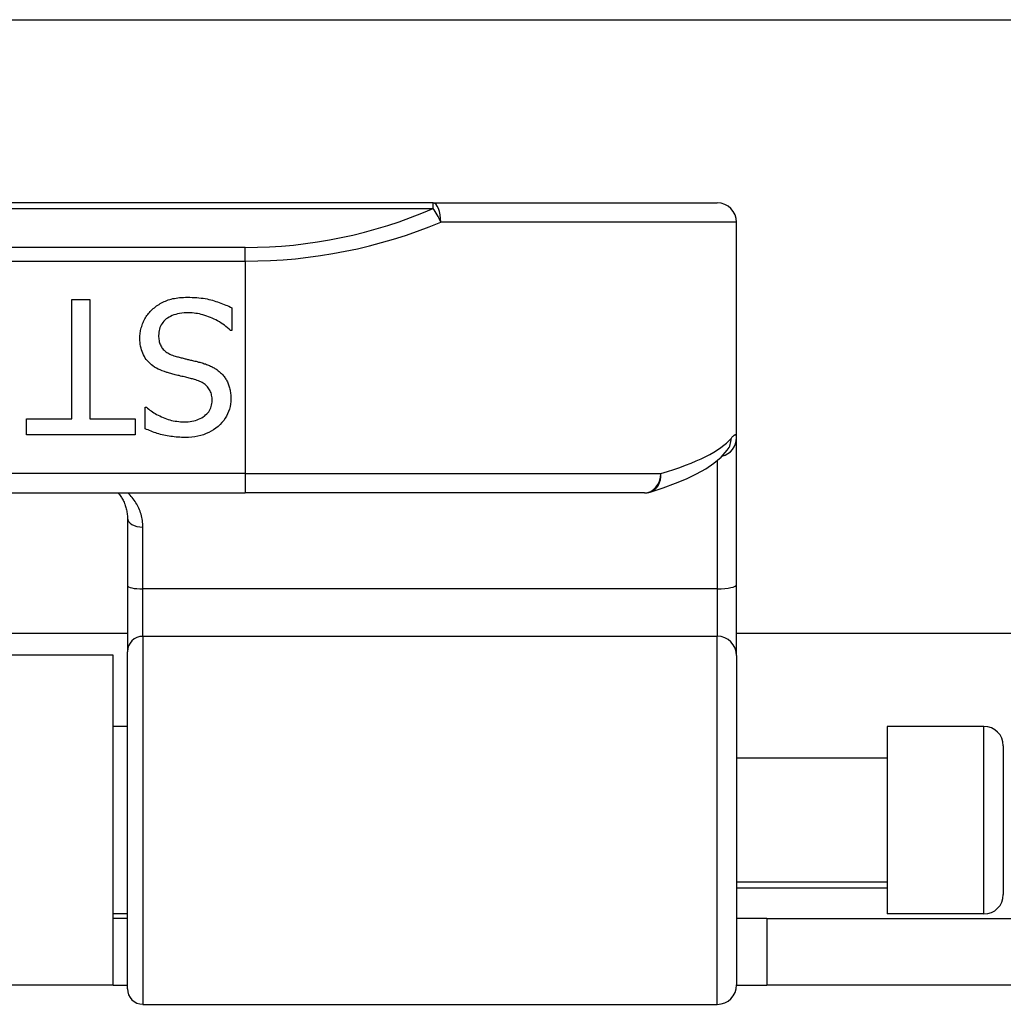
# Model space of a CAD drawing. Header units: inches. Extents: x 20 to 683, y 61 to 320.
# Tile 53 of 204: x 67.32 to 68.32, y 180.76 to 181.76. Entities that reach past the tile are written whole.
import ezdxf

# ---------------------------------------------------------------- set-up
doc = ezdxf.new("R2010")
doc.units = ezdxf.units.IN
doc.header["$MEASUREMENT"] = 0
doc.layers.add('Visible Edges(ANSI)', color=7, linetype='Continuous', lineweight=25)
doc.layers.add('Visible Tangent Edges(ANSI)', color=7, linetype='Continuous', lineweight=25)

msp = doc.modelspace()

# ---------------------------------------------------------------- linework, layer by layer
at = {"layer": 'Visible Edges(ANSI)'}
for p, q in [((21.2813, 181.7587), (91.2173, 181.7587)), ((67.7409, 181.5722), (65.8587, 181.5722)), ((67.7409, 181.5722), (68.0302, 181.5722)), ((68.0498, 181.3331), (68.0498, 181.5525)), ((67.3733, 181.4737), (67.3916, 181.4737)), ((67.3733, 181.3522), (67.3733, 181.4737)), ((67.3916, 181.4737), (67.3916, 181.3522)), ((67.5361, 181.4654), (67.5361, 181.4424)), ((67.5361, 181.4424), (67.5348, 181.4424)), ((67.4478, 181.3642), (67.4491, 181.3642)), ((67.4478, 181.3423), (67.4478, 181.3642)), ((67.3271, 181.3522), (67.3733, 181.3522)), ((67.3271, 181.3359), (67.3271, 181.3522)), ((67.3916, 181.3522), (67.4378, 181.3522)), ((67.4378, 181.3522), (67.4378, 181.3359)), ((67.4378, 181.3359), (67.3271, 181.3359)), ((68.0498, 181.1836), (68.0498, 181.3331)), ((68.0404, 181.3204), (68.0408, 181.3208)), ((66.0498, 181.277), (67.5498, 181.277)), ((67.9561, 181.277), (67.5498, 181.277)), ((67.4298, 181.2512), (67.4298, 181.1827)), ((67.4298, 181.1827), (67.4298, 181.1152)), ((68.0498, 181.1113), (68.0498, 181.1836)), ((67.4298, 181.1337), (66.1699, 181.1337)), ((86.6508, 181.1337), (68.0498, 181.1337)), ((67.4153, 181.1117), (66.1843, 181.1117)), ((67.4153, 180.7757), (67.4153, 181.1117)), ((67.4298, 180.772), (67.4298, 181.1152)), ((68.0498, 181.1113), (68.0498, 180.7759)), ((67.4298, 181.0392), (67.4153, 181.0392)), ((68.2034, 181.0392), (68.2034, 180.8483)), ((68.3018, 181.0392), (68.2034, 181.0392)), ((68.3215, 181.0195), (68.3215, 180.8679)), ((68.2034, 181.0067), (68.0498, 181.0067)), ((68.2034, 180.8807), (68.0498, 180.8807)), ((67.4298, 180.8483), (67.4153, 180.8483)), ((67.4298, 180.8437), (67.4153, 180.8437)), ((68.0808, 180.8437), (68.0498, 180.8437)), ((68.0808, 180.8437), (68.3928, 180.8437)), ((68.0808, 180.8437), (68.0808, 180.7757)), ((68.3018, 180.8483), (68.2034, 180.8483)), ((67.4153, 180.7757), (66.1843, 180.7757)), ((67.4153, 180.7757), (67.4298, 180.7757)), ((68.0498, 180.7757), (68.0808, 180.7757)), ((68.3928, 180.7757), (68.0808, 180.7757)), ((67.4455, 180.7562), (68.0302, 180.7562))]:
    msp.add_line(p, q, dxfattribs=at)
at = {"layer": 'Visible Edges(ANSI)', "flags": 128}
for points in [[(67.4549, 181.4636), (67.456, 181.4646), (67.4572, 181.4655), (67.4583, 181.4665), (67.4595, 181.4673), (67.4607, 181.4682), (67.462, 181.4689), (67.4632, 181.4697), (67.4645, 181.4704), (67.4658, 181.4711), (67.4671, 181.4717), (67.4685, 181.4723), (67.4699, 181.4729), (67.4713, 181.4734), (67.4728, 181.4739), (67.4743, 181.4743), (67.4759, 181.4747), (67.4776, 181.475), (67.4793, 181.4753), (67.4811, 181.4756), (67.4829, 181.4758), (67.4848, 181.4759), (67.4868, 181.476), (67.4888, 181.4761), (67.4909, 181.4761)], [(67.4909, 181.4761), (67.4933, 181.4761), (67.4957, 181.476), (67.4981, 181.4759), (67.5004, 181.4758), (67.5026, 181.4756), (67.5047, 181.4753), (67.5068, 181.4751), (67.5089, 181.4747), (67.5108, 181.4744), (67.5127, 181.474), (67.5146, 181.4735), (67.5163, 181.473), (67.5181, 181.4725), (67.5198, 181.4719), (67.5215, 181.4714), (67.5232, 181.4708), (67.5249, 181.4702), (67.5265, 181.4695), (67.5282, 181.4689), (67.5298, 181.4682), (67.5314, 181.4676), (67.533, 181.4669), (67.5346, 181.4661), (67.5361, 181.4654)], [(67.4424, 181.4344), (67.4424, 181.4357), (67.4425, 181.4371), (67.4426, 181.4384), (67.4428, 181.4398), (67.443, 181.4411), (67.4432, 181.4424), (67.4435, 181.4438), (67.4439, 181.4451), (67.4443, 181.4464), (67.4447, 181.4477), (67.4452, 181.449), (67.4457, 181.4503), (67.4463, 181.4516), (67.4469, 181.4529), (67.4475, 181.4541), (67.4482, 181.4553), (67.4489, 181.4564), (67.4497, 181.4576), (67.4505, 181.4587), (67.4513, 181.4597), (67.4521, 181.4607), (67.453, 181.4617), (67.454, 181.4627), (67.4549, 181.4636)], [(67.4922, 181.4603), (67.4897, 181.4602), (67.4874, 181.4601), (67.4851, 181.4599), (67.4829, 181.4596), (67.4809, 181.4592), (67.4789, 181.4587), (67.477, 181.4581), (67.4753, 181.4575), (67.4736, 181.4567), (67.4721, 181.4559), (67.4706, 181.455), (67.4693, 181.454), (67.468, 181.4529), (67.4669, 181.4517), (67.4659, 181.4505), (67.465, 181.4493), (67.4642, 181.448), (67.4635, 181.4466), (67.4629, 181.4452), (67.4624, 181.4437), (67.462, 181.4422), (67.4617, 181.4406), (67.4616, 181.439), (67.4615, 181.4373)], [(67.5348, 181.4424), (67.5332, 181.4438), (67.5317, 181.4451), (67.5301, 181.4464), (67.5285, 181.4476), (67.5268, 181.4488), (67.5251, 181.4499), (67.5234, 181.451), (67.5216, 181.452), (67.5199, 181.453), (67.518, 181.4539), (67.5162, 181.4548), (67.5143, 181.4556), (67.5124, 181.4563), (67.5105, 181.457), (67.5086, 181.4576), (67.5067, 181.4582), (67.5049, 181.4587), (67.503, 181.4591), (67.5012, 181.4595), (67.4994, 181.4597), (67.4976, 181.46), (67.4958, 181.4601), (67.494, 181.4602), (67.4922, 181.4603)], [(67.4698, 181.3996), (67.4675, 181.4004), (67.4653, 181.4012), (67.4632, 181.4021), (67.4612, 181.403), (67.4593, 181.404), (67.4575, 181.4051), (67.4558, 181.4062), (67.4542, 181.4074), (67.4528, 181.4086), (67.4514, 181.41), (67.4502, 181.4113), (67.449, 181.4128), (67.448, 181.4142), (67.447, 181.4158), (67.4461, 181.4174), (67.4453, 181.4191), (67.4447, 181.4208), (67.4441, 181.4225), (67.4436, 181.4244), (67.4432, 181.4263), (67.4428, 181.4282), (67.4426, 181.4302), (67.4425, 181.4322), (67.4424, 181.4344)], [(67.4615, 181.4373), (67.4615, 181.4359), (67.4616, 181.4346), (67.4618, 181.4333), (67.462, 181.4321), (67.4622, 181.4309), (67.4625, 181.4298), (67.4629, 181.4287), (67.4633, 181.4276), (67.4638, 181.4266), (67.4643, 181.4257), (67.4649, 181.4247), (67.4656, 181.4239), (67.4663, 181.423), (67.4671, 181.4222), (67.4679, 181.4215), (67.4688, 181.4207), (67.4698, 181.42), (67.4709, 181.4194), (67.472, 181.4187), (67.4731, 181.4182), (67.4744, 181.4176), (67.4757, 181.4171), (67.4771, 181.4166), (67.4785, 181.4162)], [(67.4785, 181.4162), (67.4795, 181.4159), (67.4806, 181.4156), (67.4816, 181.4153), (67.4826, 181.415), (67.4836, 181.4148), (67.4846, 181.4145), (67.4856, 181.4143), (67.4865, 181.414), (67.4874, 181.4138), (67.4884, 181.4136), (67.4893, 181.4134), (67.4902, 181.4131), (67.4911, 181.4129), (67.492, 181.4127), (67.493, 181.4125), (67.494, 181.4122), (67.495, 181.412), (67.4961, 181.4117), (67.4972, 181.4114), (67.4984, 181.4112), (67.4996, 181.4109), (67.5008, 181.4106), (67.5021, 181.4102), (67.5034, 181.4099)], [(67.5034, 181.4099), (67.5046, 181.4096), (67.5057, 181.4092), (67.5069, 181.4089), (67.508, 181.4085), (67.5091, 181.4082), (67.5102, 181.4078), (67.5112, 181.4074), (67.5122, 181.407), (67.5133, 181.4065), (67.5143, 181.4061), (67.5152, 181.4056), (67.5162, 181.4052), (67.5171, 181.4047), (67.518, 181.4042), (67.5189, 181.4036), (67.5198, 181.4031), (67.5207, 181.4025), (67.5215, 181.4019), (67.5223, 181.4012), (67.5231, 181.4006), (67.5239, 181.3999), (67.5247, 181.3992), (67.5254, 181.3985), (67.5262, 181.3977)], [(67.498, 181.3924), (67.497, 181.3926), (67.496, 181.3929), (67.495, 181.3932), (67.4939, 181.3935), (67.4927, 181.3938), (67.4916, 181.394), (67.4904, 181.3944), (67.4891, 181.3947), (67.4878, 181.395), (67.4865, 181.3953), (67.4852, 181.3956), (67.4838, 181.3959), (67.4824, 181.3963), (67.4811, 181.3966), (67.4798, 181.3969), (67.4785, 181.3973), (67.4773, 181.3976), (67.4761, 181.3979), (67.4749, 181.3982), (67.4738, 181.3985), (67.4727, 181.3988), (67.4717, 181.3991), (67.4707, 181.3994), (67.4698, 181.3996)], [(67.516, 181.3709), (67.516, 181.3724), (67.5159, 181.3737), (67.5157, 181.3751), (67.5155, 181.3764), (67.5152, 181.3776), (67.5149, 181.3788), (67.5144, 181.3799), (67.5139, 181.381), (67.5134, 181.382), (67.5128, 181.383), (67.5121, 181.3839), (67.5114, 181.3848), (67.5106, 181.3857), (67.5097, 181.3865), (67.5088, 181.3873), (67.5078, 181.388), (67.5068, 181.3887), (67.5057, 181.3893), (67.5046, 181.3899), (67.5034, 181.3905), (67.5021, 181.391), (67.5008, 181.3915), (67.4995, 181.392), (67.498, 181.3924)], [(67.5262, 181.3977), (67.5269, 181.397), (67.5275, 181.3962), (67.5282, 181.3953), (67.5288, 181.3945), (67.5294, 181.3936), (67.5299, 181.3928), (67.5305, 181.3919), (67.531, 181.3909), (67.5315, 181.39), (67.5319, 181.389), (67.5324, 181.388), (67.5328, 181.387), (67.5331, 181.386), (67.5335, 181.3849), (67.5338, 181.3838), (67.5341, 181.3827), (67.5343, 181.3816), (67.5345, 181.3804), (67.5347, 181.3792), (67.5348, 181.378), (67.535, 181.3767), (67.535, 181.3755), (67.5351, 181.3742), (67.5351, 181.3728)], [(67.5351, 181.3728), (67.535, 181.3701), (67.5347, 181.3674), (67.5343, 181.3648), (67.5337, 181.3623), (67.5328, 181.3598), (67.5318, 181.3574), (67.5307, 181.3551), (67.5293, 181.3529), (67.5278, 181.3508), (67.526, 181.3487), (67.5241, 181.3467), (67.522, 181.3447), (67.5198, 181.3429), (67.5175, 181.3413), (67.5151, 181.3398), (67.5125, 181.3385), (67.5099, 181.3373), (67.5072, 181.3362), (67.5044, 181.3354), (67.5014, 181.3347), (67.4984, 181.3341), (67.4953, 181.3337), (67.4921, 181.3335), (67.4888, 181.3334)], [(67.4491, 181.3642), (67.4502, 181.3632), (67.4514, 181.3623), (67.4526, 181.3613), (67.4539, 181.3604), (67.4553, 181.3595), (67.4566, 181.3586), (67.4581, 181.3577), (67.4595, 181.3569), (67.4611, 181.3561), (67.4627, 181.3553), (67.4643, 181.3545), (67.466, 181.3537), (67.4677, 181.353), (67.4694, 181.3524), (67.4712, 181.3518), (67.4729, 181.3513), (67.4747, 181.3508), (67.4765, 181.3504), (67.4783, 181.35), (67.4801, 181.3498), (67.482, 181.3496), (67.4838, 181.3494), (67.4857, 181.3493), (67.4875, 181.3493)], [(67.4875, 181.3493), (67.4896, 181.3493), (67.4916, 181.3494), (67.4936, 181.3496), (67.4955, 181.3499), (67.4973, 181.3503), (67.4991, 181.3508), (67.5007, 181.3513), (67.5023, 181.3519), (67.5039, 181.3526), (67.5054, 181.3534), (67.5068, 181.3543), (67.5081, 181.3552), (67.5094, 181.3563), (67.5105, 181.3573), (67.5116, 181.3585), (67.5125, 181.3596), (67.5133, 181.3609), (67.514, 181.3622), (67.5146, 181.3635), (67.5151, 181.3649), (67.5155, 181.3663), (67.5158, 181.3678), (67.516, 181.3693), (67.516, 181.3709)], [(67.4888, 181.3334), (67.4868, 181.3334), (67.4849, 181.3335), (67.483, 181.3336), (67.4812, 181.3337), (67.4793, 181.3338), (67.4775, 181.334), (67.4757, 181.3342), (67.4739, 181.3344), (67.4721, 181.3347), (67.4703, 181.335), (67.4686, 181.3353), (67.4669, 181.3357), (67.4652, 181.3361), (67.4635, 181.3365), (67.4618, 181.337), (67.4602, 181.3375), (67.4586, 181.338), (67.457, 181.3385), (67.4554, 181.3391), (67.4538, 181.3397), (67.4523, 181.3403), (67.4508, 181.341), (67.4493, 181.3416), (67.4478, 181.3423)], [(67.9619, 181.2778), (67.9752, 181.2822), (67.9876, 181.2867), (67.9989, 181.2914), (68.0092, 181.2964), (68.0185, 181.3016), (68.0268, 181.3073), (68.0341, 181.3134), (68.0404, 181.3204)], [(67.4202, 181.2769), (67.4209, 181.2761), (67.4216, 181.2752), (67.4223, 181.2743), (67.4229, 181.2733), (67.4236, 181.2724), (67.4242, 181.2714), (67.4247, 181.2704), (67.4253, 181.2694), (67.4258, 181.2684), (67.4263, 181.2674), (67.4267, 181.2663), (67.4272, 181.2653), (67.4276, 181.2642), (67.4279, 181.2631), (67.4283, 181.2619), (67.4286, 181.2608), (67.4288, 181.2596), (67.4291, 181.2585), (67.4293, 181.2573), (67.4295, 181.2561), (67.4296, 181.2549), (67.4297, 181.2537), (67.4297, 181.2524), (67.4298, 181.2512)]]:
    msp.add_lwpolyline(points, dxfattribs=at)
at = {"layer": 'Visible Edges(ANSI)'}
for centre, radius, start, end in [((68.0302, 181.5525), 0.0197, 0, 90), ((67.9561, 181.2966), 0.0197, 270, 287.0415), ((68.3018, 181.0195), 0.0197, 0, 90), ((68.3018, 180.8679), 0.0197, 270, 0), ((67.4455, 180.772), 0.0157, 180, 270), ((68.0302, 180.7759), 0.0197, 270, 0)]:
    msp.add_arc(centre, radius, start, end, dxfattribs=at)
at = {"layer": 'Visible Tangent Edges(ANSI)'}
for p, q in [((65.8587, 181.5665), (67.7409, 181.5665)), ((67.7409, 181.5665), (67.7409, 181.5722)), ((68.0498, 181.5525), (67.7488, 181.5525)), ((67.5498, 181.5268), (66.0498, 181.5268)), ((67.5498, 181.5129), (67.5498, 181.5268)), ((66.0498, 181.5129), (67.5498, 181.5129)), ((67.5498, 181.5129), (67.5498, 181.2966)), ((68.0302, 181.3099), (68.0302, 181.1792)), ((67.5498, 181.2966), (66.0498, 181.2966)), ((67.5498, 181.2966), (67.5498, 181.277)), ((67.5498, 181.2966), (67.9728, 181.2966)), ((67.4455, 181.1792), (67.4455, 181.242)), ((67.4455, 181.131), (67.4455, 181.1792)), ((68.0302, 181.1792), (67.4455, 181.1792)), ((68.0302, 181.1792), (68.0302, 181.131)), ((67.4455, 181.131), (67.4455, 180.7562)), ((67.4455, 181.131), (68.0302, 181.131)), ((68.0302, 180.7562), (68.0302, 181.131)), ((68.3018, 180.8483), (68.3018, 181.0392)), ((68.0498, 180.8747), (68.2034, 180.8747))]:
    msp.add_line(p, q, dxfattribs=at)
at = {"layer": 'Visible Tangent Edges(ANSI)', "flags": 128}
for points in [[(68.0498, 181.3331), (68.0498, 181.3336), (68.0498, 181.334), (68.0498, 181.3344), (68.0497, 181.3348), (68.0496, 181.3351), (68.0495, 181.3354), (68.0494, 181.3356), (68.0492, 181.3358), (68.0491, 181.3359), (68.0489, 181.336), (68.0487, 181.336), (68.0485, 181.336), (68.0482, 181.3359), (68.048, 181.3359), (68.0477, 181.3357), (68.0474, 181.3355), (68.0471, 181.3353), (68.0467, 181.335), (68.0464, 181.3347), (68.046, 181.3343), (68.0456, 181.3339), (68.0452, 181.3335), (68.0448, 181.333), (68.0443, 181.3324)], [(67.4455, 181.242), (67.4455, 181.2437), (67.4454, 181.2454), (67.4452, 181.2471), (67.445, 181.2488), (67.4448, 181.2504), (67.4444, 181.252), (67.444, 181.2536), (67.4436, 181.2552), (67.4431, 181.2568), (67.4426, 181.2583), (67.442, 181.2598), (67.4414, 181.2613), (67.4407, 181.2627), (67.44, 181.2642), (67.4392, 181.2656), (67.4384, 181.2669), (67.4375, 181.2683), (67.4366, 181.2696), (67.4357, 181.2709), (67.4347, 181.2722), (67.4337, 181.2734), (67.4326, 181.2746), (67.4315, 181.2758), (67.4303, 181.2769)]]:
    msp.add_lwpolyline(points, dxfattribs=at)
at = {"layer": 'Visible Tangent Edges(ANSI)'}
msp.add_arc((67.5498, 182.0071), 0.4803, 270, 293.4439, dxfattribs=at)
for centre, major_axis, ratio, start_param, end_param in [((67.7409, 181.5525), (0, 0.0197), 0.39785, 4.712389, 6.283185), ((67.7409, 181.5525), (0.0078, -0.0181), 0.369668, 1.411843, 2.276718), ((67.5498, 181.9932), (0.5, 0), 0.96063, 4.712389, 5.121562), ((67.5498, 181.3462), (-0.5, 0), 0.185699, 2.578938, 2.993098), ((68.0302, 181.3331), (0.0197, 0), 0.985236, 4.962801, 6.283185), ((68.0249, 181.3324), (0.0156, -0.012), 0.971402, 0, 0.672693), ((67.9561, 181.2966), (0, -0.0197), 0.845842, 0, 1.570796), ((67.9561, 181.2966), (0.0058, -0.0188), 0.834757, 0, 1.320298), ((67.4455, 181.2512), (-0.0157, 0), 0.580671, 0, 1.570796), ((67.4455, 181.1827), (-0.0157, 0), 0.225879, 0, 1.570796), ((68.0302, 181.1836), (0.0197, 0), 0.225879, 4.712389, 6.283185), ((67.4455, 181.1152), (-0.0157, 0), 0.998608, 4.712389, 6.283185), ((68.0302, 181.1113), (0.0197, 0), 0.998608, 0, 1.570796)]:
    msp.add_ellipse(centre, major_axis=major_axis, ratio=ratio, start_param=start_param, end_param=end_param, dxfattribs=at)

doc.saveas('drawing.dxf')
